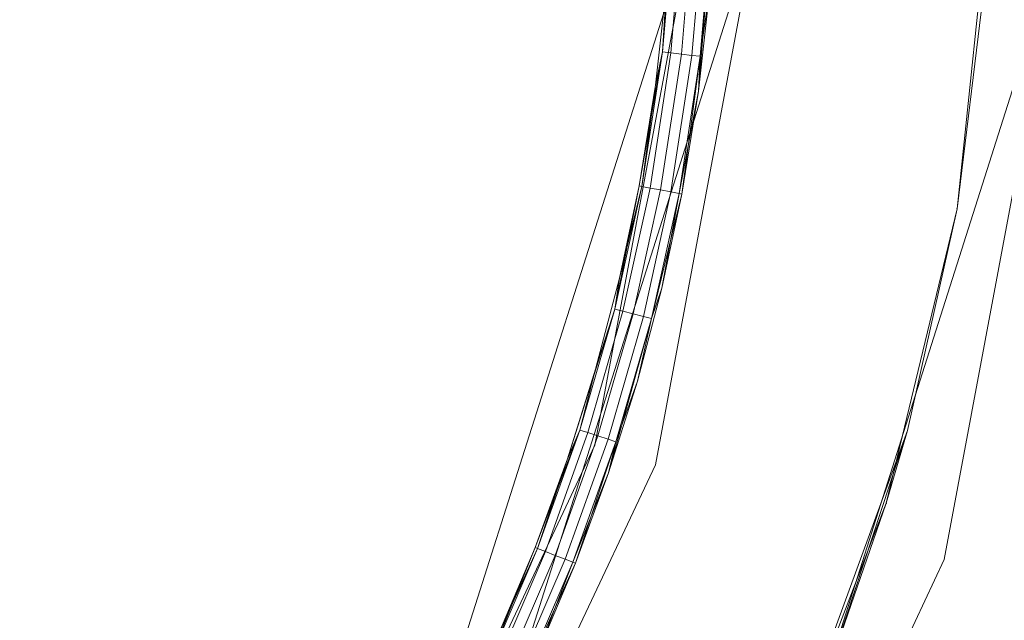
# Model space of a CAD drawing. Header units: millimetres. Extents: x 641988563 to 642234695, y 6457251462 to 6457368821.
# Tile 164 of 223: x 642048081 to 642048149, y 6457330965 to 6457331006. Entities that reach past the tile are written whole.
import ezdxf

# ---------------------------------------------------------------- set-up
doc = ezdxf.new("R2010")
doc.units = ezdxf.units.MM
doc.header["$MEASUREMENT"] = 0
doc.set_wipeout_variables(frame=1)
doc.linetypes.add('Wipeout_Contour', pattern=[1000, 0, -1000])
for name, color, linetype in [('_KUU_Maapind.AS', 7, 'Continuous'), ('_KUU_Piirded.AS', 7, 'Continuous'), ('_KUU_prügikastid.AS', 7, 'Continuous'), ('_KUU_Sisev_lagi.SA', 7, 'Continuous'), ('_KUU_TEEKATE.AS', 7, 'Continuous')]:
    doc.layers.add(name, color=color, linetype=linetype)

# ---------------------------------------------------------------- blocks, each defined once
blk = doc.blocks.new('___SOLID3D___41_BLOCK_[45]_1', base_point=(642047988.27, 6457331020.094))
at = {"layer": '_KUU_prügikastid.AS', "color": 9, "linetype": 'Continuous', "lineweight": 13}
for p, q in [((642048106.315, 6457330945.556), (642048127.689, 6457331012.806)), ((642048127.689, 6457331012.806), (642048106.315, 6457330945.556)), ((642048120.937, 6457330976.619), (642048127.689, 6457331012.806)), ((642048127.689, 6457331012.806), (642048120.937, 6457330976.619)), ((642048120.937, 6457330976.619), (642048127.689, 6457331012.806)), ((642048127.689, 6457331012.806), (642048120.937, 6457330976.619)), ((642048106.315, 6457330945.556), (642048120.937, 6457330976.619)), ((642048120.937, 6457330976.619), (642048106.315, 6457330945.556)), ((642048120.937, 6457330976.619), (642048106.315, 6457330945.556)), ((642048120.937, 6457330976.619), (642048106.315, 6457330945.556)), ((642048120.937, 6457330976.619), (642048106.315, 6457330945.556))]:
    blk.add_line(p, q, dxfattribs=at)
blk = doc.blocks.new('___SURFACE___42_BLOCK_[46]_1', base_point=(642047988.27, 6457331020.094))
at = {"layer": '_KUU_prügikastid.AS', "color": 9, "linetype": 'Continuous', "lineweight": 13}
for p, q in [((642048126.396, 6457331013.167), (642048125.118, 6457331001.479)), ((642048126.396, 6457331013.167), (642048125.605, 6457331003.788)), ((642048125.605, 6457331003.788), (642048126.396, 6457331013.167)), ((642048126.971, 6457331013.138), (642048126.176, 6457331003.72)), ((642048126.971, 6457331013.138), (642048126.176, 6457331003.72)), ((642048127.703, 6457331013.101), (642048126.905, 6457331003.633)), ((642048127.703, 6457331013.101), (642048126.905, 6457331003.633)), ((642048128.436, 6457331013.064), (642048127.633, 6457331003.547)), ((642048128.436, 6457331013.064), (642048127.633, 6457331003.547)), ((642048129.01, 6457331013.036), (642048128.091, 6457331001.075)), ((642048128.204, 6457331003.479), (642048129.01, 6457331013.036)), ((642048129.01, 6457331013.036), (642048128.204, 6457331003.479)), ((642048125.89, 6457331008.487), (642048125.118, 6457331001.479)), ((642048125.118, 6457331001.479), (642048125.89, 6457331008.487)), ((642048125.89, 6457331008.487), (642048125.605, 6457331003.788)), ((642048128.091, 6457331001.075), (642048128.879, 6457331008.234)), ((642048128.879, 6457331008.234), (642048128.091, 6457331001.075)), ((642048128.879, 6457331008.234), (642048128.204, 6457331003.479)), ((642048123.99, 6457330994.52), (642048125.605, 6457331003.788)), ((642048125.605, 6457331003.788), (642048124.179, 6457330994.484)), ((642048124.179, 6457330994.484), (642048125.605, 6457331003.788)), ((642048125.118, 6457331001.479), (642048125.605, 6457331003.788)), ((642048125.605, 6457331003.788), (642048125.118, 6457331001.479)), ((642048125.605, 6457331003.788), (642048126.176, 6457331003.72)), ((642048126.176, 6457331003.72), (642048125.605, 6457331003.788)), ((642048126.176, 6457331003.72), (642048125.605, 6457331003.788)), ((642048125.605, 6457331003.788), (642048126.176, 6457331003.72)), ((642048126.176, 6457331003.72), (642048124.744, 6457330994.378)), ((642048126.176, 6457331003.72), (642048124.744, 6457330994.378)), ((642048126.905, 6457331003.633), (642048125.464, 6457330994.242)), ((642048126.905, 6457331003.633), (642048125.464, 6457330994.242)), ((642048126.176, 6457331003.72), (642048126.905, 6457331003.633)), ((642048126.905, 6457331003.633), (642048126.176, 6457331003.72)), ((642048126.905, 6457331003.633), (642048126.176, 6457331003.72)), ((642048126.176, 6457331003.72), (642048126.905, 6457331003.633)), ((642048127.633, 6457331003.547), (642048126.185, 6457330994.106)), ((642048127.633, 6457331003.547), (642048126.185, 6457330994.106)), ((642048126.75, 6457330994), (642048128.204, 6457331003.479)), ((642048128.204, 6457331003.479), (642048126.75, 6457330994)), ((642048126.905, 6457331003.633), (642048127.633, 6457331003.547)), ((642048127.633, 6457331003.547), (642048126.905, 6457331003.633)), ((642048127.633, 6457331003.547), (642048126.905, 6457331003.633)), ((642048126.905, 6457331003.633), (642048127.633, 6457331003.547)), ((642048126.938, 6457330993.964), (642048128.204, 6457331003.479)), ((642048127.633, 6457331003.547), (642048128.204, 6457331003.479)), ((642048128.204, 6457331003.479), (642048127.633, 6457331003.547)), ((642048128.204, 6457331003.479), (642048127.633, 6457331003.547)), ((642048127.633, 6457331003.547), (642048128.204, 6457331003.479)), ((642048128.204, 6457331003.479), (642048128.091, 6457331001.075)), ((642048128.091, 6457331001.075), (642048128.204, 6457331003.479)), ((642048125.118, 6457331001.479), (642048123.99, 6457330994.52)), ((642048123.99, 6457330994.52), (642048125.118, 6457331001.479)), ((642048124.179, 6457330994.484), (642048125.118, 6457331001.479)), ((642048126.75, 6457330994), (642048128.091, 6457331001.075)), ((642048126.938, 6457330993.964), (642048128.091, 6457331001.075)), ((642048128.091, 6457331001.075), (642048126.938, 6457330993.964)), ((642048123.99, 6457330994.52), (642048122.302, 6457330986.002)), ((642048124.179, 6457330994.484), (642048122.302, 6457330986.002)), ((642048124.179, 6457330994.484), (642048122.302, 6457330986.002)), ((642048123.99, 6457330994.52), (642048122.635, 6457330988.155)), ((642048122.635, 6457330988.155), (642048123.99, 6457330994.52)), ((642048124.179, 6457330994.484), (642048122.635, 6457330988.155)), ((642048124.744, 6457330994.378), (642048122.859, 6457330985.86)), ((642048124.744, 6457330994.378), (642048122.859, 6457330985.86)), ((642048125.464, 6457330994.242), (642048123.57, 6457330985.679)), ((642048125.464, 6457330994.242), (642048123.57, 6457330985.679)), ((642048124.179, 6457330994.484), (642048123.99, 6457330994.52)), ((642048124.179, 6457330994.484), (642048123.99, 6457330994.52)), ((642048124.179, 6457330994.484), (642048124.744, 6457330994.378)), ((642048124.744, 6457330994.378), (642048124.179, 6457330994.484)), ((642048124.744, 6457330994.378), (642048124.179, 6457330994.484)), ((642048124.179, 6457330994.484), (642048124.744, 6457330994.378)), ((642048124.744, 6457330994.378), (642048125.464, 6457330994.242)), ((642048125.464, 6457330994.242), (642048124.744, 6457330994.378)), ((642048125.464, 6457330994.242), (642048124.744, 6457330994.378)), ((642048124.744, 6457330994.378), (642048125.464, 6457330994.242)), ((642048125.464, 6457330994.242), (642048126.185, 6457330994.106)), ((642048126.185, 6457330994.106), (642048125.464, 6457330994.242)), ((642048126.185, 6457330994.106), (642048125.464, 6457330994.242)), ((642048125.464, 6457330994.242), (642048126.185, 6457330994.106)), ((642048126.185, 6457330994.106), (642048124.281, 6457330985.498)), ((642048126.185, 6457330994.106), (642048124.281, 6457330985.498)), ((642048126.75, 6457330994), (642048124.838, 6457330985.357)), ((642048126.75, 6457330994), (642048124.838, 6457330985.357)), ((642048126.938, 6457330993.964), (642048124.838, 6457330985.357)), ((642048126.75, 6457330994), (642048125.554, 6457330987.462)), ((642048125.554, 6457330987.462), (642048126.938, 6457330993.964)), ((642048126.938, 6457330993.964), (642048125.554, 6457330987.462)), ((642048126.185, 6457330994.106), (642048126.75, 6457330994)), ((642048126.75, 6457330994), (642048126.185, 6457330994.106)), ((642048126.75, 6457330994), (642048126.185, 6457330994.106)), ((642048126.185, 6457330994.106), (642048126.75, 6457330994)), ((642048126.75, 6457330994), (642048126.938, 6457330993.964)), ((642048126.75, 6457330994), (642048126.938, 6457330993.964)), ((642048122.635, 6457330988.155), (642048120.981, 6457330981.862)), ((642048120.981, 6457330981.862), (642048122.635, 6457330988.155)), ((642048122.635, 6457330988.155), (642048122.302, 6457330986.002)), ((642048122.302, 6457330986.002), (642048122.635, 6457330988.155)), ((642048123.864, 6457330981.031), (642048125.554, 6457330987.462)), ((642048125.554, 6457330987.462), (642048123.864, 6457330981.031)), ((642048124.838, 6457330985.357), (642048125.554, 6457330987.462)), ((642048125.554, 6457330987.462), (642048124.838, 6457330985.357)), ((642048122.302, 6457330986.002), (642048119.033, 6457330975.653)), ((642048122.302, 6457330986.002), (642048119.897, 6457330977.653)), ((642048119.897, 6457330977.653), (642048122.302, 6457330986.002)), ((642048122.859, 6457330985.86), (642048120.444, 6457330977.477)), ((642048122.859, 6457330985.86), (642048120.444, 6457330977.477)), ((642048120.981, 6457330981.862), (642048122.302, 6457330986.002)), ((642048120.981, 6457330981.862), (642048122.302, 6457330986.002)), ((642048123.57, 6457330985.679), (642048121.143, 6457330977.252)), ((642048123.57, 6457330985.679), (642048121.143, 6457330977.252)), ((642048124.281, 6457330985.498), (642048121.841, 6457330977.027)), ((642048124.281, 6457330985.498), (642048121.841, 6457330977.027)), ((642048122.302, 6457330986.002), (642048122.859, 6457330985.86)), ((642048122.859, 6457330985.86), (642048122.302, 6457330986.002)), ((642048122.859, 6457330985.86), (642048122.302, 6457330986.002)), ((642048122.302, 6457330986.002), (642048122.859, 6457330985.86)), ((642048122.859, 6457330985.86), (642048123.57, 6457330985.679)), ((642048123.57, 6457330985.679), (642048122.859, 6457330985.86)), ((642048123.57, 6457330985.679), (642048122.859, 6457330985.86)), ((642048122.859, 6457330985.86), (642048123.57, 6457330985.679)), ((642048123.57, 6457330985.679), (642048124.281, 6457330985.498)), ((642048124.281, 6457330985.498), (642048123.57, 6457330985.679)), ((642048124.281, 6457330985.498), (642048123.57, 6457330985.679)), ((642048123.57, 6457330985.679), (642048124.281, 6457330985.498)), ((642048124.281, 6457330985.498), (642048124.838, 6457330985.357)), ((642048124.838, 6457330985.357), (642048124.281, 6457330985.498)), ((642048124.838, 6457330985.357), (642048124.281, 6457330985.498)), ((642048124.281, 6457330985.498), (642048124.838, 6457330985.357)), ((642048124.838, 6457330985.357), (642048121.874, 6457330974.688)), ((642048122.388, 6457330976.85), (642048124.838, 6457330985.357)), ((642048124.838, 6457330985.357), (642048122.388, 6457330976.85)), ((642048123.864, 6457330981.031), (642048124.838, 6457330985.357)), ((642048123.864, 6457330981.031), (642048124.838, 6457330985.357)), ((642048120.981, 6457330981.862), (642048119.033, 6457330975.653)), ((642048119.033, 6457330975.653), (642048120.981, 6457330981.862)), ((642048120.981, 6457330981.862), (642048119.897, 6457330977.653)), ((642048121.874, 6457330974.688), (642048123.864, 6457330981.031)), ((642048123.864, 6457330981.031), (642048121.874, 6457330974.688)), ((642048123.864, 6457330981.031), (642048122.388, 6457330976.85)), ((642048116.795, 6457330969.543), (642048119.897, 6457330977.653)), ((642048119.897, 6457330977.653), (642048116.973, 6457330969.473)), ((642048116.973, 6457330969.473), (642048119.897, 6457330977.653)), ((642048120.444, 6457330977.477), (642048117.508, 6457330969.262)), ((642048120.444, 6457330977.477), (642048117.508, 6457330969.262)), ((642048121.143, 6457330977.252), (642048118.191, 6457330968.994)), ((642048121.143, 6457330977.252), (642048118.191, 6457330968.994)), ((642048119.033, 6457330975.653), (642048119.897, 6457330977.653)), ((642048119.897, 6457330977.653), (642048119.033, 6457330975.653)), ((642048119.897, 6457330977.653), (642048120.444, 6457330977.477)), ((642048120.444, 6457330977.477), (642048119.897, 6457330977.653)), ((642048120.444, 6457330977.477), (642048119.897, 6457330977.653)), ((642048119.897, 6457330977.653), (642048120.444, 6457330977.477)), ((642048120.444, 6457330977.477), (642048121.143, 6457330977.252)), ((642048121.143, 6457330977.252), (642048120.444, 6457330977.477)), ((642048121.143, 6457330977.252), (642048120.444, 6457330977.477)), ((642048120.444, 6457330977.477), (642048121.143, 6457330977.252)), ((642048121.143, 6457330977.252), (642048121.841, 6457330977.027)), ((642048121.841, 6457330977.027), (642048121.143, 6457330977.252)), ((642048121.841, 6457330977.027), (642048121.143, 6457330977.252)), ((642048121.143, 6457330977.252), (642048121.841, 6457330977.027)), ((642048121.841, 6457330977.027), (642048118.874, 6457330968.725)), ((642048121.841, 6457330977.027), (642048118.874, 6457330968.725)), ((642048119.409, 6457330968.515), (642048122.388, 6457330976.85)), ((642048122.388, 6457330976.85), (642048119.409, 6457330968.515)), ((642048119.587, 6457330968.445), (642048122.388, 6457330976.85)), ((642048121.841, 6457330977.027), (642048122.388, 6457330976.85)), ((642048122.388, 6457330976.85), (642048121.841, 6457330977.027)), ((642048122.388, 6457330976.85), (642048121.841, 6457330977.027)), ((642048121.841, 6457330977.027), (642048122.388, 6457330976.85)), ((642048122.388, 6457330976.85), (642048121.874, 6457330974.688)), ((642048121.874, 6457330974.688), (642048122.388, 6457330976.85)), ((642048119.033, 6457330975.653), (642048116.795, 6457330969.543)), ((642048116.795, 6457330969.543), (642048119.033, 6457330975.653)), ((642048116.973, 6457330969.473), (642048119.033, 6457330975.653)), ((642048119.409, 6457330968.515), (642048121.874, 6457330974.688)), ((642048119.587, 6457330968.445), (642048121.874, 6457330974.688)), ((642048121.874, 6457330974.688), (642048119.587, 6457330968.445)), ((642048116.795, 6457330969.543), (642048113.541, 6457330961.492)), ((642048116.973, 6457330969.473), (642048113.541, 6457330961.492)), ((642048116.973, 6457330969.473), (642048113.541, 6457330961.492)), ((642048117.508, 6457330969.262), (642048114.062, 6457330961.249)), ((642048117.508, 6457330969.262), (642048114.062, 6457330961.249)), ((642048116.795, 6457330969.543), (642048114.271, 6457330963.545)), ((642048114.271, 6457330963.545), (642048116.795, 6457330969.543)), ((642048116.973, 6457330969.473), (642048114.271, 6457330963.545)), ((642048116.973, 6457330969.473), (642048116.795, 6457330969.543)), ((642048116.973, 6457330969.473), (642048116.795, 6457330969.543)), ((642048116.973, 6457330969.473), (642048117.508, 6457330969.262)), ((642048117.508, 6457330969.262), (642048116.973, 6457330969.473)), ((642048117.508, 6457330969.262), (642048116.973, 6457330969.473)), ((642048116.973, 6457330969.473), (642048117.508, 6457330969.262)), ((642048117.508, 6457330969.262), (642048118.191, 6457330968.994)), ((642048118.191, 6457330968.994), (642048117.508, 6457330969.262)), ((642048118.191, 6457330968.994), (642048117.508, 6457330969.262)), ((642048117.508, 6457330969.262), (642048118.191, 6457330968.994)), ((642048118.191, 6457330968.994), (642048114.726, 6457330960.938)), ((642048118.191, 6457330968.994), (642048114.726, 6457330960.938)), ((642048118.874, 6457330968.725), (642048115.391, 6457330960.627)), ((642048118.874, 6457330968.725), (642048115.391, 6457330960.627)), ((642048119.409, 6457330968.515), (642048115.911, 6457330960.383)), ((642048119.409, 6457330968.515), (642048115.911, 6457330960.383)), ((642048119.587, 6457330968.445), (642048115.911, 6457330960.383)), ((642048119.409, 6457330968.515), (642048117.008, 6457330962.317)), ((642048117.008, 6457330962.317), (642048119.587, 6457330968.445)), ((642048119.587, 6457330968.445), (642048117.008, 6457330962.317)), ((642048118.191, 6457330968.994), (642048118.874, 6457330968.725)), ((642048118.874, 6457330968.725), (642048118.191, 6457330968.994)), ((642048118.874, 6457330968.725), (642048118.191, 6457330968.994)), ((642048118.191, 6457330968.994), (642048118.874, 6457330968.725)), ((642048118.874, 6457330968.725), (642048119.409, 6457330968.515)), ((642048119.409, 6457330968.515), (642048118.874, 6457330968.725)), ((642048119.409, 6457330968.515), (642048118.874, 6457330968.725)), ((642048118.874, 6457330968.725), (642048119.409, 6457330968.515)), ((642048119.409, 6457330968.515), (642048119.587, 6457330968.445)), ((642048119.409, 6457330968.515), (642048119.587, 6457330968.445))]:
    blk.add_line(p, q, dxfattribs=at)
blk = doc.blocks.new('___SOLID3D___44_BLOCK_[47]_1', base_point=(642047988.27, 6457331020.094))
at = {"layer": '_KUU_prügikastid.AS', "color": 8, "linetype": 'Continuous', "lineweight": 13, "true_color": 0x6e6e6e}
for p, q in [((642048110.028, 6457330943.212), (642048132.074, 6457331012.577)), ((642048110.028, 6457330943.212), (642048132.074, 6457331012.577)), ((642048132.074, 6457331012.577), (642048110.028, 6457330943.212)), ((642048125.11, 6457330975.252), (642048132.074, 6457331012.577)), ((642048132.074, 6457331012.577), (642048125.11, 6457330975.252)), ((642048125.11, 6457330975.252), (642048132.074, 6457331012.577)), ((642048125.11, 6457330975.252), (642048132.074, 6457331012.577)), ((642048125.11, 6457330975.252), (642048132.074, 6457331012.577)), ((642048132.074, 6457331012.577), (642048125.11, 6457330975.252)), ((642048153.045, 6457331011.481), (642048127.785, 6457330932)), ((642048127.785, 6457330932), (642048153.045, 6457331011.481)), ((642048153.045, 6457331011.481), (642048127.785, 6457330932)), ((642048153.045, 6457331011.481), (642048145.066, 6457330968.712)), ((642048145.066, 6457330968.712), (642048153.045, 6457331011.481)), ((642048145.066, 6457330968.712), (642048153.045, 6457331011.481)), ((642048145.066, 6457330968.712), (642048153.045, 6457331011.481)), ((642048153.045, 6457331011.481), (642048145.066, 6457330968.712)), ((642048145.066, 6457330968.712), (642048153.045, 6457331011.481)), ((642048110.028, 6457330943.212), (642048125.11, 6457330975.252)), ((642048125.11, 6457330975.252), (642048110.028, 6457330943.212)), ((642048125.11, 6457330975.252), (642048110.028, 6457330943.212)), ((642048110.028, 6457330943.212), (642048125.11, 6457330975.252)), ((642048125.11, 6457330975.252), (642048110.028, 6457330943.212)), ((642048125.11, 6457330975.252), (642048110.028, 6457330943.212)), ((642048145.066, 6457330968.712), (642048127.785, 6457330932)), ((642048127.785, 6457330932), (642048145.066, 6457330968.712)), ((642048127.785, 6457330932), (642048145.066, 6457330968.712)), ((642048145.066, 6457330968.712), (642048127.785, 6457330932)), ((642048145.066, 6457330968.712), (642048127.785, 6457330932)), ((642048145.066, 6457330968.712), (642048127.785, 6457330932))]:
    blk.add_line(p, q, dxfattribs=at)
blk = doc.blocks.new('___SOLID3D___45_BLOCK_[48]_1', base_point=(642047988.27, 6457331020.094))
at = {"layer": '_KUU_prügikastid.AS', "color": 8, "linetype": 'Continuous', "lineweight": 13, "true_color": 0x6e6e6e}
for p, q in [((642048132.074, 6457331012.577), (642048110.028, 6457330943.212)), ((642048132.074, 6457331012.577), (642048110.028, 6457330943.212)), ((642048110.028, 6457330943.212), (642048132.074, 6457331012.577)), ((642048132.074, 6457331012.577), (642048125.11, 6457330975.252)), ((642048125.11, 6457330975.252), (642048132.074, 6457331012.577)), ((642048125.11, 6457330975.252), (642048132.074, 6457331012.577)), ((642048132.074, 6457331012.577), (642048125.11, 6457330975.252)), ((642048125.11, 6457330975.252), (642048132.074, 6457331012.577)), ((642048125.11, 6457330975.252), (642048132.074, 6457331012.577)), ((642048127.785, 6457330932), (642048153.045, 6457331011.481)), ((642048127.785, 6457330932), (642048153.045, 6457331011.481)), ((642048153.045, 6457331011.481), (642048127.785, 6457330932)), ((642048145.066, 6457330968.712), (642048153.045, 6457331011.481)), ((642048153.045, 6457331011.481), (642048145.066, 6457330968.712)), ((642048153.045, 6457331011.481), (642048145.066, 6457330968.712)), ((642048145.066, 6457330968.712), (642048153.045, 6457331011.481)), ((642048145.066, 6457330968.712), (642048153.045, 6457331011.481)), ((642048145.066, 6457330968.712), (642048153.045, 6457331011.481)), ((642048125.11, 6457330975.252), (642048110.028, 6457330943.212)), ((642048110.028, 6457330943.212), (642048125.11, 6457330975.252)), ((642048125.11, 6457330975.252), (642048110.028, 6457330943.212)), ((642048125.11, 6457330975.252), (642048110.028, 6457330943.212)), ((642048125.11, 6457330975.252), (642048110.028, 6457330943.212)), ((642048110.028, 6457330943.212), (642048125.11, 6457330975.252)), ((642048127.785, 6457330932), (642048145.066, 6457330968.712)), ((642048145.066, 6457330968.712), (642048127.785, 6457330932)), ((642048145.066, 6457330968.712), (642048127.785, 6457330932)), ((642048145.066, 6457330968.712), (642048127.785, 6457330932)), ((642048127.785, 6457330932), (642048145.066, 6457330968.712)), ((642048145.066, 6457330968.712), (642048127.785, 6457330932))]:
    blk.add_line(p, q, dxfattribs=at)
blk = doc.blocks.new('___SURFACE___46_BLOCK_[49]_1', base_point=(642047988.27, 6457331020.094))
at = {"layer": '_KUU_prügikastid.AS', "color": 8, "linetype": 'Continuous', "lineweight": 13, "true_color": 0x6e6e6e}
for p, q in [((642048145.95, 6457330992.944), (642048148.144, 6457331013.758)), ((642048148.144, 6457331013.758), (642048145.95, 6457330992.944)), ((642048148.144, 6457331013.758), (642048145.95, 6457330992.944)), ((642048145.95, 6457330992.944), (642048147.851, 6457331008.53)), ((642048147.851, 6457331008.53), (642048145.95, 6457330992.944)), ((642048145.95, 6457330992.944), (642048141.057, 6457330972.595)), ((642048141.057, 6457330972.595), (642048145.95, 6457330992.944)), ((642048145.95, 6457330992.944), (642048141.057, 6457330972.595)), ((642048141.057, 6457330972.595), (642048145.95, 6457330992.944)), ((642048142.529, 6457330977.62), (642048145.95, 6457330992.944)), ((642048142.529, 6457330977.62), (642048145.95, 6457330992.944)), ((642048145.95, 6457330992.944), (642048142.529, 6457330977.62)), ((642048145.95, 6457330992.944), (642048142.529, 6457330977.62)), ((642048133.55, 6457330953.059), (642048142.529, 6457330977.62)), ((642048137.623, 6457330962.704), (642048142.529, 6457330977.62)), ((642048142.529, 6457330977.62), (642048137.623, 6457330962.704)), ((642048142.529, 6457330977.62), (642048141.057, 6457330972.595)), ((642048141.057, 6457330972.595), (642048142.529, 6457330977.62)), ((642048141.057, 6457330972.595), (642048133.55, 6457330953.059)), ((642048133.55, 6457330953.059), (642048141.057, 6457330972.595)), ((642048141.057, 6457330972.595), (642048133.55, 6457330953.059)), ((642048133.55, 6457330953.059), (642048141.057, 6457330972.595)), ((642048137.623, 6457330962.704), (642048141.057, 6457330972.595))]:
    blk.add_line(p, q, dxfattribs=at)
for p in [(642048145.95, 6457330992.944), (642048145.95, 6457330992.944), (642048145.95, 6457330992.944), (642048145.95, 6457330992.944), (642048145.95, 6457330992.944), (642048141.057, 6457330972.595)]:
    blk.add_point(p, dxfattribs=at)

msp = doc.modelspace()

# ---------------------------------------------------------------- hatches: boundary and pattern name
at = {"layer": '_KUU_Maapind.AS', "linetype": 'Continuous', "lineweight": 13, "true_color": 0xaaaaaa}
h = msp.add_hatch(dxfattribs=at)
h.set_pattern_fill('CUT_STONE_0001', color=253, style=0, pattern_type=2)
h.set_pattern_definition([(45, (642058367.07, 6457302852.51), (-95.45942, 95.45942), [0, -90, 0, -135]), (110, (642058667.07, 6457302852.51), (126.8585, 46.17272), [0, -66, 0, -114])])
h.paths.add_polyline_path([(642043876.667, 6457362983.97), (642100556.093, 6457327194.457), (642100611.554, 6457327159.436), (642101699.004, 6457328923.986), (642046565.692, 6457362857.759), (642045569.964, 6457363135.376), (642045552.834, 6457363108.248, 0.004546), (642045499.473, 6457363155.03), (642044210.954, 6457363514.279), (642043876.635, 6457362983.991)])
at = {"layer": '_KUU_Sisev_lagi.SA', "linetype": 'Continuous', "lineweight": 13, "true_color": 0xaaaaaa}
h = msp.add_hatch(dxfattribs=at)
h.set_pattern_fill('GRID_30X30_0001', color=253, style=0, pattern_type=2)
h.set_pattern_definition([(0, (642058367.07, 6457302552.5), (0, 300), []), (90, (642058367.07, 6457302552.5), (-300, 0), [])])
h.paths.add_polyline_path([(642045870.38, 6457328121.855), (642055666.625, 6457321936.139), (642057722.288, 6457325191.669), (642047926.043, 6457331377.386)])
at = {"layer": '_KUU_TEEKATE.AS', "linetype": 'Continuous', "lineweight": 13, "true_color": 0xe6e6e6}
h = msp.add_hatch(dxfattribs=at)
h.set_pattern_fill('VIIRUTUS_2_0001', color=254, style=0, pattern_type=2)
h.set_pattern_definition([(0, (642058367.07, 6457302552.51), (0, 100), [])])
h.paths.add_polyline_path([(642021510.395, 6457289561.024), (642033173.688, 6457282197.722, -0.162548), (642029976.766, 6457280123.015), (642025396.219, 6457282969.044), (642024435.613, 6457281391.867), (642042224.305, 6457270406.231), (642043124.659, 6457271832.265), (642038798.91, 6457274531.205, -0.165935), (642039161.825, 6457278415.241), (642047821.485, 6457272947.209), (642051339.401, 6457278518.49), (642056875.881, 6457287286.548), (642063565.105, 6457283093.37), (642078879.723, 6457307271.857), (642084525.612, 6457303706.832), (642093811.711, 6457318856.797), (642070867.588, 6457333344.848), (642056757.902, 6457342254.232), (642041359.114, 6457351977.332), (642047045.494, 6457360982.783), (642043884.52, 6457362978.741), (642038213.234, 6457353964.617, -0.409667), (642037125.822, 6457359506.996), (642037075.383, 6457359532.715), (642028982.395, 6457346919.343, -0.432307), (642034632.853, 6457347946.435), (642053020.726, 6457336335.72), (642067071.283, 6457327463.73), (642077951.494, 6457320593.422), (642060667.015, 6457293220.19), (642034327.007, 6457309852.528)])

# ---------------------------------------------------------------- next in the draw order: wipeouts: each hides what was drawn before it
at = {"color": 254, "linetype": 'Wipeout_Contour', "lineweight": 0, "ltscale": 25956755855.80904}
msp.add_wipeout([(642100906.907, 6457328155.612), (642044410, 6457363830), (642044303.218, 6457363660.892), (642100800.126, 6457327986.503)], dxfattribs=at).dxf.layer = '_KUU_Piirded.AS'

# ---------------------------------------------------------------- next in the draw order: block references
at = {"layer": '_KUU_prügikastid.AS', "color": 8, "linetype": 'Continuous', "lineweight": 13, "true_color": 0x6e6e6e}
for name in ['___SOLID3D___44_BLOCK_[47]_1', '___SOLID3D___45_BLOCK_[48]_1', '___SURFACE___46_BLOCK_[49]_1']:
    msp.add_blockref(name, (642047988.27, 6457331020.094), dxfattribs=at)
at = {"layer": '_KUU_prügikastid.AS', "color": 9, "linetype": 'Continuous', "lineweight": 13}
for name in ['___SURFACE___42_BLOCK_[46]_1', '___SOLID3D___41_BLOCK_[45]_1']:
    msp.add_blockref(name, (642047988.27, 6457331020.094), dxfattribs=at)

# ---------------------------------------------------------------- next in the draw order: wipeouts: each hides what was drawn before it
at = {"color": 254, "linetype": 'Wipeout_Contour', "lineweight": 0, "ltscale": 32445959423.46259}
msp.add_wipeout([(642044432.672, 6457363679.509), (642044433.453, 6457363676.058), (642100985.38, 6457327967.222), (642100988.049, 6457327971.45), (642044434.005, 6457363681.623)], dxfattribs=at).dxf.layer = '_KUU_Piirded.AS'

doc.saveas('drawing.dxf')
